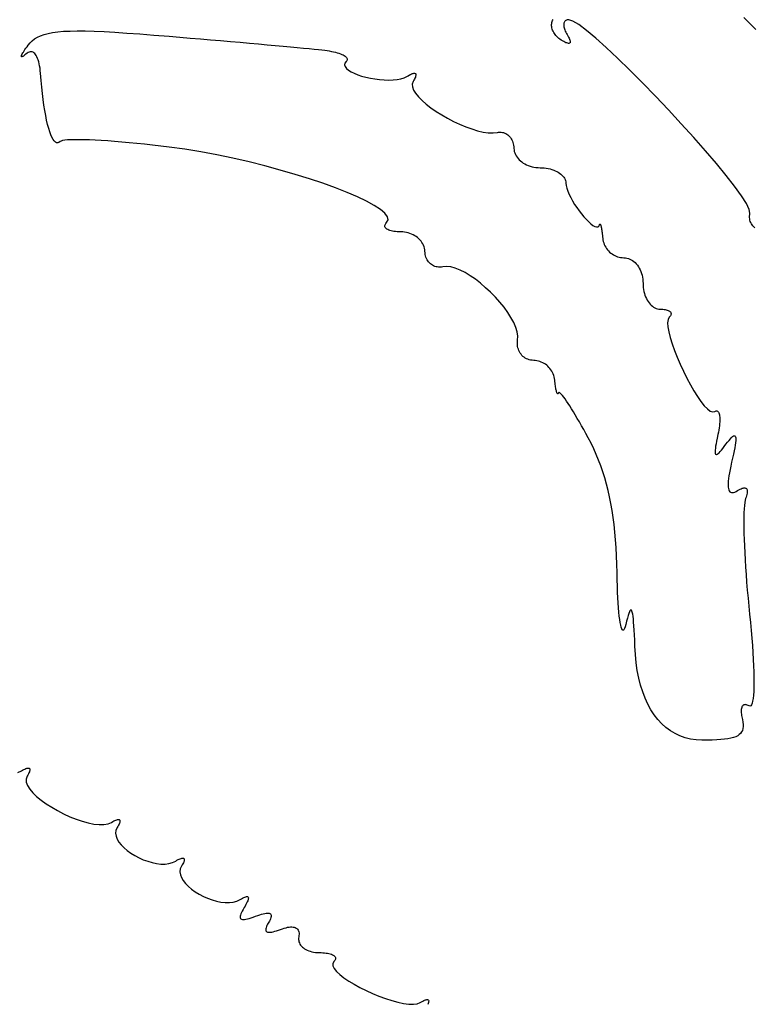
# Model space of a CAD drawing. Header units: metres. Extents: x 7 to 471, y 42 to 513.
# Tile 68 of 85: x 365 to 385, y 190 to 217. Entities that reach past the tile are written whole.
import ezdxf

# ---------------------------------------------------------------- set-up
doc = ezdxf.new("R2010")
doc.units = ezdxf.units.M

msp = doc.modelspace()

# ---------------------------------------------------------------- linework, layer by layer
for p, q in [((379.728, 216.826), (379.731, 216.855)), ((379.728, 216.795), (379.728, 216.826)), ((379.731, 216.764), (379.728, 216.795)), ((379.731, 216.855), (379.737, 216.885)), ((379.737, 216.885), (379.745, 216.913)), ((379.745, 216.913), (379.756, 216.941)), ((379.756, 216.941), (379.771, 216.967)), ((380.061, 216.839), (380.059, 216.816)), ((380.059, 216.816), (380.06, 216.791)), ((380.064, 216.86), (380.061, 216.839)), ((380.07, 216.879), (380.064, 216.86)), ((380.078, 216.897), (380.07, 216.879)), ((380.088, 216.913), (380.078, 216.897)), ((380.1, 216.926), (380.088, 216.913)), ((380.115, 216.937), (380.1, 216.926)), ((380.132, 216.946), (380.115, 216.937)), ((380.151, 216.953), (380.132, 216.946)), ((380.172, 216.957), (380.151, 216.953)), ((380.195, 216.958), (380.172, 216.957)), ((380.308, 216.923), (380.195, 216.958)), ((380.473, 216.823), (380.308, 216.923)), ((380.685, 216.664), (380.473, 216.823)), ((385, 217.018), (385.079, 216.936)), ((385.079, 216.936), (385.161, 216.853)), ((385.161, 216.853), (385.246, 216.77)), ((365.713, 216.519), (365.81, 216.554)), ((365.81, 216.554), (365.919, 216.584)), ((365.919, 216.584), (366.044, 216.608)), ((366.044, 216.608), (366.185, 216.626)), ((366.185, 216.626), (366.344, 216.64)), ((366.344, 216.64), (366.522, 216.648)), ((366.522, 216.648), (366.721, 216.651)), ((366.721, 216.651), (366.942, 216.649)), ((366.942, 216.649), (367.187, 216.642)), ((367.187, 216.642), (367.458, 216.631)), ((367.458, 216.631), (367.755, 216.614)), ((367.755, 216.614), (368.081, 216.594)), ((368.081, 216.594), (368.437, 216.568)), ((368.437, 216.568), (368.824, 216.538)), ((368.824, 216.538), (369.244, 216.504)), ((379.737, 216.733), (379.731, 216.764)), ((379.745, 216.702), (379.737, 216.733)), ((379.755, 216.671), (379.745, 216.702)), ((379.769, 216.641), (379.755, 216.671)), ((379.784, 216.61), (379.769, 216.641)), ((379.802, 216.58), (379.784, 216.61)), ((379.823, 216.551), (379.802, 216.58)), ((379.845, 216.523), (379.823, 216.551)), ((380.06, 216.791), (380.064, 216.765)), ((380.064, 216.765), (380.069, 216.738)), ((380.069, 216.738), (380.077, 216.709)), ((380.077, 216.709), (380.087, 216.679)), ((380.087, 216.679), (380.1, 216.648)), ((380.1, 216.648), (380.115, 216.617)), ((380.115, 216.617), (380.132, 216.584)), ((380.132, 216.584), (380.152, 216.551)), ((380.152, 216.551), (380.174, 216.514)), ((380.937, 216.453), (380.685, 216.664)), ((385.246, 216.77), (385.331, 216.689)), ((365.343, 216.215), (365.375, 216.257)), ((365.375, 216.257), (365.428, 216.322)), ((365.428, 216.322), (365.487, 216.38)), ((365.487, 216.38), (365.553, 216.432)), ((365.553, 216.432), (365.628, 216.479)), ((365.628, 216.479), (365.713, 216.519)), ((369.244, 216.504), (369.53, 216.481)), ((369.53, 216.481), (369.815, 216.457)), ((369.815, 216.457), (370.098, 216.433)), ((370.098, 216.433), (370.377, 216.409)), ((370.377, 216.409), (370.652, 216.385)), ((370.652, 216.385), (370.922, 216.362)), ((370.922, 216.362), (371.186, 216.339)), ((371.186, 216.339), (371.441, 216.316)), ((371.441, 216.316), (371.688, 216.294)), ((371.688, 216.294), (371.925, 216.273)), ((371.925, 216.273), (372.151, 216.253)), ((379.87, 216.496), (379.845, 216.523)), ((379.897, 216.469), (379.87, 216.496)), ((379.926, 216.445), (379.897, 216.469)), ((379.957, 216.421), (379.926, 216.445)), ((379.99, 216.399), (379.957, 216.421)), ((380.028, 216.377), (379.99, 216.399)), ((380.062, 216.358), (380.028, 216.377)), ((380.093, 216.342), (380.062, 216.358)), ((380.121, 216.329), (380.093, 216.342)), ((380.146, 216.32), (380.121, 216.329)), ((380.169, 216.314), (380.146, 216.32)), ((380.188, 216.31), (380.169, 216.314)), ((380.174, 216.514), (380.192, 216.481)), ((380.204, 216.31), (380.188, 216.31)), ((380.192, 216.481), (380.208, 216.45)), ((380.217, 216.314), (380.204, 216.31)), ((380.208, 216.45), (380.22, 216.422)), ((380.227, 216.32), (380.217, 216.314)), ((380.22, 216.422), (380.229, 216.397)), ((380.233, 216.329), (380.227, 216.32)), ((380.229, 216.397), (380.235, 216.376)), ((380.237, 216.342), (380.233, 216.329)), ((380.235, 216.376), (380.238, 216.357)), ((380.238, 216.357), (380.237, 216.342)), ((381.223, 216.197), (380.937, 216.453)), ((365.195, 215.982), (365.203, 216)), ((365.203, 216), (365.214, 216.021)), ((365.214, 216.021), (365.228, 216.046)), ((365.228, 216.046), (365.245, 216.073)), ((365.245, 216.073), (365.265, 216.104)), ((365.286, 215.996), (365.263, 215.977)), ((365.265, 216.104), (365.288, 216.138)), ((365.313, 216.018), (365.286, 215.996)), ((365.288, 216.138), (365.314, 216.175)), ((365.343, 216.041), (365.313, 216.018)), ((365.314, 216.175), (365.343, 216.215)), ((365.373, 216.059), (365.343, 216.041)), ((365.402, 216.071), (365.373, 216.059)), ((365.43, 216.078), (365.402, 216.071)), ((365.457, 216.079), (365.43, 216.078)), ((365.483, 216.075), (365.457, 216.079)), ((365.508, 216.065), (365.483, 216.075)), ((365.532, 216.05), (365.508, 216.065)), ((365.555, 216.03), (365.532, 216.05)), ((365.577, 216.005), (365.555, 216.03)), ((365.597, 215.974), (365.577, 216.005)), ((372.151, 216.253), (372.365, 216.233)), ((372.365, 216.233), (372.566, 216.214)), ((372.566, 216.214), (372.752, 216.197)), ((372.752, 216.197), (372.923, 216.18)), ((372.923, 216.18), (373.077, 216.165)), ((373.077, 216.165), (373.214, 216.152)), ((373.214, 216.152), (373.332, 216.139)), ((373.332, 216.139), (373.429, 216.129)), ((373.429, 216.129), (373.506, 216.12)), ((373.506, 216.12), (373.57, 216.111)), ((373.57, 216.111), (373.632, 216.101)), ((373.632, 216.101), (373.691, 216.09)), ((373.691, 216.09), (373.746, 216.079)), ((373.746, 216.079), (373.799, 216.066)), ((373.799, 216.066), (373.848, 216.052)), ((373.848, 216.052), (373.894, 216.038)), ((373.894, 216.038), (373.935, 216.023)), ((373.935, 216.023), (373.974, 216.007)), ((373.974, 216.007), (374.008, 215.991)), ((374.008, 215.991), (374.038, 215.974)), ((381.536, 215.904), (381.223, 216.197)), ((365.189, 215.955), (365.19, 215.967)), ((365.19, 215.948), (365.189, 215.955)), ((365.19, 215.967), (365.195, 215.982)), ((365.194, 215.943), (365.19, 215.948)), ((365.202, 215.943), (365.194, 215.943)), ((365.212, 215.946), (365.202, 215.943)), ((365.226, 215.952), (365.212, 215.946)), ((365.243, 215.963), (365.226, 215.952)), ((365.263, 215.977), (365.243, 215.963)), ((365.616, 215.939), (365.597, 215.974)), ((365.634, 215.899), (365.616, 215.939)), ((365.65, 215.854), (365.634, 215.899)), ((365.665, 215.805), (365.65, 215.854)), ((365.678, 215.75), (365.665, 215.805)), ((365.69, 215.692), (365.678, 215.75)), ((374.038, 215.974), (374.063, 215.957)), ((374.062, 215.769), (374.053, 215.72)), ((374.053, 215.72), (374.067, 215.672)), ((374.096, 215.817), (374.062, 215.769)), ((374.063, 215.957), (374.085, 215.94)), ((374.085, 215.94), (374.101, 215.922)), ((374.111, 215.834), (374.096, 215.817)), ((374.101, 215.922), (374.113, 215.904)), ((374.119, 215.852), (374.111, 215.834)), ((374.113, 215.904), (374.12, 215.887)), ((374.122, 215.869), (374.119, 215.852)), ((374.12, 215.887), (374.122, 215.869)), ((381.869, 215.579), (381.536, 215.904)), ((365.7, 215.628), (365.69, 215.692)), ((365.708, 215.561), (365.7, 215.628)), ((365.714, 215.489), (365.708, 215.561)), ((365.73, 215.296), (365.714, 215.489)), ((374.067, 215.672), (374.102, 215.624)), ((374.102, 215.624), (374.157, 215.577)), ((374.157, 215.577), (374.228, 215.533)), ((374.228, 215.533), (374.313, 215.49)), ((374.313, 215.49), (374.411, 215.451)), ((374.411, 215.451), (374.519, 215.415)), ((375.829, 215.443), (375.86, 215.458)), ((375.86, 215.458), (375.887, 215.47)), ((375.887, 215.47), (375.912, 215.48)), ((375.912, 215.48), (375.934, 215.486)), ((375.934, 215.486), (375.953, 215.489)), ((375.953, 215.489), (375.969, 215.489)), ((375.969, 215.489), (375.983, 215.487)), ((375.983, 215.487), (375.993, 215.481)), ((375.993, 215.481), (376, 215.472)), ((376, 215.472), (376.004, 215.46)), ((376.004, 215.46), (376.006, 215.446)), ((376.006, 215.446), (376.004, 215.428)), ((382.217, 215.23), (381.869, 215.579)), ((365.747, 215.112), (365.73, 215.296)), ((374.519, 215.415), (374.635, 215.383)), ((374.635, 215.383), (374.757, 215.356)), ((374.757, 215.356), (374.883, 215.333)), ((374.883, 215.333), (375.01, 215.316)), ((375.01, 215.316), (375.137, 215.306)), ((375.137, 215.306), (375.26, 215.302)), ((375.26, 215.302), (375.379, 215.306)), ((375.379, 215.306), (375.491, 215.317)), ((375.491, 215.317), (375.593, 215.336)), ((375.593, 215.336), (375.683, 215.365)), ((375.683, 215.365), (375.76, 215.403)), ((375.76, 215.403), (375.796, 215.424)), ((375.796, 215.424), (375.829, 215.443)), ((375.928, 215.264), (375.904, 215.195)), ((375.904, 215.195), (375.909, 215.117)), ((375.948, 215.298), (375.928, 215.264)), ((375.966, 215.33), (375.948, 215.298)), ((375.98, 215.359), (375.966, 215.33)), ((375.991, 215.385), (375.98, 215.359)), ((375.999, 215.408), (375.991, 215.385)), ((376.004, 215.428), (375.999, 215.408)), ((382.573, 214.864), (382.217, 215.23)), ((365.766, 214.937), (365.747, 215.112)), ((365.786, 214.77), (365.766, 214.937)), ((375.909, 215.117), (375.941, 215.031)), ((375.941, 215.031), (375.997, 214.94)), ((375.997, 214.94), (376.076, 214.844)), ((365.808, 214.613), (365.786, 214.77)), ((376.076, 214.844), (376.174, 214.745)), ((376.174, 214.745), (376.289, 214.644)), ((376.289, 214.644), (376.419, 214.544)), ((382.93, 214.487), (382.573, 214.864)), ((365.832, 214.466), (365.808, 214.613)), ((365.856, 214.328), (365.832, 214.466)), ((376.419, 214.544), (376.562, 214.445)), ((376.562, 214.445), (376.714, 214.348)), ((383.282, 214.107), (382.93, 214.487)), ((365.882, 214.201), (365.856, 214.328)), ((365.909, 214.085), (365.882, 214.201)), ((376.714, 214.348), (376.873, 214.257)), ((376.873, 214.257), (377.038, 214.17)), ((377.038, 214.17), (377.205, 214.092)), ((383.623, 213.73), (383.282, 214.107)), ((365.937, 213.98), (365.909, 214.085)), ((365.966, 213.886), (365.937, 213.98)), ((365.996, 213.804), (365.966, 213.886)), ((377.205, 214.092), (377.372, 214.022)), ((377.372, 214.022), (377.536, 213.962)), ((377.536, 213.962), (377.696, 213.914)), ((377.696, 213.914), (377.849, 213.879)), ((377.849, 213.879), (377.992, 213.859)), ((377.992, 213.859), (378.123, 213.854)), ((378.123, 213.854), (378.239, 213.868)), ((378.239, 213.868), (378.275, 213.874)), ((378.275, 213.874), (378.31, 213.876)), ((378.31, 213.876), (378.344, 213.875)), ((378.344, 213.875), (378.377, 213.87)), ((378.377, 213.87), (378.41, 213.862)), ((378.41, 213.862), (378.441, 213.851)), ((378.441, 213.851), (378.471, 213.837)), ((378.471, 213.837), (378.499, 213.82)), ((366.026, 213.734), (365.996, 213.804)), ((366.057, 213.677), (366.026, 213.734)), ((366.089, 213.633), (366.057, 213.677)), ((366.121, 213.602), (366.089, 213.633)), ((366.153, 213.584), (366.121, 213.602)), ((366.186, 213.58), (366.153, 213.584)), ((366.218, 213.591), (366.186, 213.58)), ((366.251, 213.616), (366.218, 213.591)), ((366.276, 213.631), (366.251, 213.616)), ((366.32, 213.644), (366.276, 213.631)), ((366.38, 213.653), (366.32, 213.644)), ((366.457, 213.661), (366.38, 213.653)), ((366.549, 213.666), (366.457, 213.661)), ((366.655, 213.668), (366.549, 213.666)), ((366.776, 213.668), (366.655, 213.668)), ((366.909, 213.666), (366.776, 213.668)), ((367.055, 213.661), (366.909, 213.666)), ((367.212, 213.654), (367.055, 213.661)), ((367.38, 213.645), (367.212, 213.654)), ((367.558, 213.634), (367.38, 213.645)), ((367.745, 213.62), (367.558, 213.634)), ((367.94, 213.604), (367.745, 213.62)), ((368.143, 213.586), (367.94, 213.604)), ((368.352, 213.566), (368.143, 213.586)), ((368.567, 213.544), (368.352, 213.566)), ((378.499, 213.82), (378.526, 213.8)), ((378.526, 213.8), (378.552, 213.777)), ((378.552, 213.777), (378.576, 213.752)), ((378.576, 213.752), (378.597, 213.725)), ((378.597, 213.725), (378.617, 213.695)), ((378.617, 213.695), (378.635, 213.663)), ((378.635, 213.663), (378.651, 213.629)), ((378.651, 213.629), (378.664, 213.593)), ((378.664, 213.593), (378.675, 213.555)), ((378.675, 213.555), (378.683, 213.515)), ((383.946, 213.363), (383.623, 213.73)), ((368.788, 213.52), (368.567, 213.544)), ((369.013, 213.494), (368.788, 213.52)), ((369.242, 213.466), (369.013, 213.494)), ((369.671, 213.407), (369.242, 213.466)), ((370.107, 213.335), (369.671, 213.407)), ((370.549, 213.252), (370.107, 213.335)), ((378.683, 213.515), (378.689, 213.473)), ((378.689, 213.473), (378.692, 213.431)), ((378.692, 213.431), (378.696, 213.387)), ((378.696, 213.387), (378.704, 213.345)), ((378.704, 213.345), (378.716, 213.304)), ((378.716, 213.304), (378.733, 213.264)), ((384.245, 213.013), (383.946, 213.363)), ((370.991, 213.16), (370.549, 213.252)), ((371.43, 213.059), (370.991, 213.16)), ((371.862, 212.951), (371.43, 213.059)), ((378.733, 213.264), (378.754, 213.225)), ((378.754, 213.225), (378.779, 213.188)), ((378.779, 213.188), (378.807, 213.152)), ((378.807, 213.152), (378.838, 213.118)), ((378.838, 213.118), (378.873, 213.087)), ((378.873, 213.087), (378.911, 213.057)), ((378.911, 213.057), (378.951, 213.029)), ((378.951, 213.029), (378.995, 213.004)), ((372.285, 212.837), (371.862, 212.951)), ((372.694, 212.718), (372.285, 212.837)), ((378.995, 213.004), (379.04, 212.981)), ((379.04, 212.981), (379.088, 212.96)), ((379.088, 212.96), (379.139, 212.943)), ((379.139, 212.943), (379.191, 212.928)), ((379.191, 212.928), (379.244, 212.917)), ((379.244, 212.917), (379.299, 212.908)), ((379.299, 212.908), (379.356, 212.903)), ((379.356, 212.903), (379.414, 212.901)), ((379.414, 212.901), (379.471, 212.9)), ((379.471, 212.9), (379.527, 212.895)), ((379.527, 212.895), (379.582, 212.889)), ((379.582, 212.889), (379.636, 212.879)), ((379.636, 212.879), (379.687, 212.867)), ((379.687, 212.867), (379.737, 212.853)), ((379.737, 212.853), (379.784, 212.837)), ((379.784, 212.837), (379.829, 212.819)), ((379.829, 212.819), (379.871, 212.799)), ((379.871, 212.799), (379.911, 212.776)), ((379.911, 212.776), (379.948, 212.753)), ((379.948, 212.753), (379.982, 212.727)), ((384.512, 212.687), (384.245, 213.013)), ((373.085, 212.597), (372.694, 212.718)), ((373.455, 212.473), (373.085, 212.597)), ((379.982, 212.727), (380.012, 212.7)), ((380.012, 212.7), (380.039, 212.672)), ((380.039, 212.672), (380.062, 212.642)), ((380.062, 212.642), (380.082, 212.611)), ((380.082, 212.611), (380.097, 212.579)), ((380.097, 212.579), (380.109, 212.546)), ((380.109, 212.546), (380.116, 212.512)), ((380.116, 212.512), (380.118, 212.478)), ((380.118, 212.478), (380.124, 212.411)), ((384.743, 212.391), (384.512, 212.687)), ((373.801, 212.348), (373.455, 212.473)), ((374.118, 212.224), (373.801, 212.348)), ((374.404, 212.101), (374.118, 212.224)), ((380.124, 212.411), (380.142, 212.337)), ((380.142, 212.337), (380.169, 212.256)), ((380.169, 212.256), (380.206, 212.17)), ((384.93, 212.133), (384.743, 212.391)), ((374.654, 211.981), (374.404, 212.101)), ((374.864, 211.866), (374.654, 211.981)), ((380.206, 212.17), (380.251, 212.08)), ((380.251, 212.08), (380.302, 211.989)), ((380.302, 211.989), (380.359, 211.896)), ((385.067, 211.92), (384.93, 212.133)), ((375.032, 211.756), (374.864, 211.866)), ((375.154, 211.652), (375.032, 211.756)), ((380.359, 211.896), (380.42, 211.805)), ((380.42, 211.805), (380.483, 211.717)), ((380.483, 211.717), (380.549, 211.632)), ((385.147, 211.758), (385.067, 211.92)), ((385.165, 211.654), (385.147, 211.758)), ((375.225, 211.557), (375.154, 211.652)), ((375.184, 211.375), (375.202, 211.396)), ((375.202, 211.396), (375.242, 211.471)), ((375.242, 211.471), (375.225, 211.557)), ((380.549, 211.632), (380.615, 211.553)), ((380.615, 211.553), (380.681, 211.48)), ((380.681, 211.48), (380.745, 211.417)), ((380.745, 211.417), (380.806, 211.363)), ((385.154, 211.575), (385.158, 211.614)), ((385.155, 211.537), (385.154, 211.575)), ((385.158, 211.5), (385.155, 211.537)), ((385.158, 211.614), (385.165, 211.654)), ((385.165, 211.465), (385.158, 211.5)), ((385.175, 211.43), (385.165, 211.465)), ((385.188, 211.397), (385.175, 211.43)), ((385.204, 211.365), (385.188, 211.397)), ((375.155, 211.297), (375.156, 211.316)), ((375.158, 211.28), (375.155, 211.297)), ((375.156, 211.316), (375.161, 211.335)), ((375.166, 211.262), (375.158, 211.28)), ((375.161, 211.335), (375.17, 211.355)), ((375.178, 211.246), (375.166, 211.262)), ((375.17, 211.355), (375.184, 211.375)), ((375.193, 211.231), (375.178, 211.246)), ((375.213, 211.216), (375.193, 211.231)), ((375.236, 211.203), (375.213, 211.216)), ((375.262, 211.191), (375.236, 211.203)), ((375.292, 211.18), (375.262, 211.191)), ((375.326, 211.17), (375.292, 211.18)), ((375.363, 211.161), (375.326, 211.17)), ((375.403, 211.154), (375.363, 211.161)), ((375.446, 211.148), (375.403, 211.154)), ((375.492, 211.144), (375.446, 211.148)), ((375.541, 211.141), (375.492, 211.144)), ((375.593, 211.14), (375.541, 211.141)), ((375.645, 211.138), (375.593, 211.14)), ((375.697, 211.133), (375.645, 211.138)), ((375.747, 211.124), (375.697, 211.133)), ((380.806, 211.363), (380.862, 211.32)), ((380.862, 211.32), (380.914, 211.291)), ((380.914, 211.291), (380.958, 211.275)), ((380.958, 211.275), (380.995, 211.276)), ((380.995, 211.276), (381.023, 211.294)), ((381.023, 211.294), (381.041, 211.332)), ((381.041, 211.332), (381.044, 211.343)), ((381.044, 211.343), (381.048, 211.35)), ((381.048, 211.35), (381.052, 211.354)), ((381.052, 211.354), (381.056, 211.354)), ((381.056, 211.354), (381.06, 211.351)), ((381.06, 211.351), (381.065, 211.345)), ((381.065, 211.345), (381.069, 211.335)), ((381.069, 211.335), (381.074, 211.323)), ((381.074, 211.323), (381.079, 211.307)), ((381.079, 211.307), (381.083, 211.288)), ((381.083, 211.288), (381.088, 211.267)), ((381.088, 211.267), (381.093, 211.243)), ((381.093, 211.243), (381.098, 211.216)), ((381.098, 211.216), (381.102, 211.186)), ((381.102, 211.186), (381.107, 211.155)), ((381.107, 211.155), (381.112, 211.12)), ((385.223, 211.335), (385.204, 211.365)), ((385.244, 211.307), (385.223, 211.335)), ((385.268, 211.281), (385.244, 211.307)), ((385.295, 211.256), (385.268, 211.281)), ((375.796, 211.112), (375.747, 211.124)), ((375.844, 211.097), (375.796, 211.112)), ((375.889, 211.08), (375.844, 211.097)), ((375.933, 211.059), (375.889, 211.08)), ((375.975, 211.036), (375.933, 211.059)), ((376.014, 211.011), (375.975, 211.036)), ((376.052, 210.983), (376.014, 211.011)), ((376.086, 210.953), (376.052, 210.983)), ((376.118, 210.921), (376.086, 210.953)), ((376.147, 210.887), (376.118, 210.921)), ((376.173, 210.851), (376.147, 210.887)), ((381.112, 211.12), (381.116, 211.084)), ((381.116, 211.084), (381.121, 211.045)), ((381.121, 211.045), (381.125, 211.005)), ((381.125, 211.005), (381.129, 210.962)), ((381.129, 210.962), (381.134, 210.919)), ((381.134, 210.919), (381.143, 210.877)), ((381.143, 210.877), (381.156, 210.836)), ((376.195, 210.814), (376.173, 210.851)), ((376.214, 210.775), (376.195, 210.814)), ((376.23, 210.735), (376.214, 210.775)), ((376.241, 210.694), (376.23, 210.735)), ((376.249, 210.652), (376.241, 210.694)), ((376.253, 210.608), (376.249, 210.652)), ((376.256, 210.565), (376.253, 210.608)), ((381.156, 210.836), (381.171, 210.796)), ((381.171, 210.796), (381.189, 210.757)), ((381.189, 210.757), (381.21, 210.72)), ((381.21, 210.72), (381.233, 210.684)), ((381.233, 210.684), (381.259, 210.65)), ((381.259, 210.65), (381.287, 210.619)), ((381.287, 210.619), (381.318, 210.589)), ((381.318, 210.589), (381.35, 210.561)), ((376.262, 210.524), (376.256, 210.565)), ((376.27, 210.485), (376.262, 210.524)), ((376.282, 210.447), (376.27, 210.485)), ((376.297, 210.411), (376.282, 210.447)), ((376.313, 210.377), (376.297, 210.411)), ((376.333, 210.346), (376.313, 210.377)), ((376.354, 210.317), (376.333, 210.346)), ((376.378, 210.29), (376.354, 210.317)), ((381.35, 210.561), (381.384, 210.536)), ((381.384, 210.536), (381.42, 210.513)), ((381.42, 210.513), (381.457, 210.493)), ((381.457, 210.493), (381.496, 210.475)), ((381.496, 210.475), (381.536, 210.46)), ((381.536, 210.46), (381.577, 210.449)), ((381.577, 210.449), (381.619, 210.44)), ((381.619, 210.44), (381.662, 210.435)), ((381.662, 210.435), (381.705, 210.433)), ((381.705, 210.433), (381.749, 210.431)), ((381.749, 210.431), (381.791, 210.424)), ((381.791, 210.424), (381.833, 210.412)), ((381.833, 210.412), (381.873, 210.397)), ((381.873, 210.397), (381.911, 210.377)), ((381.911, 210.377), (381.949, 210.354)), ((381.949, 210.354), (381.984, 210.327)), ((381.984, 210.327), (382.018, 210.297)), ((376.404, 210.265), (376.378, 210.29)), ((376.431, 210.243), (376.404, 210.265)), ((376.461, 210.224), (376.431, 210.243)), ((376.491, 210.208), (376.461, 210.224)), ((376.524, 210.195), (376.491, 210.208)), ((376.558, 210.185), (376.524, 210.195)), ((376.593, 210.178), (376.558, 210.185)), ((376.629, 210.174), (376.593, 210.178)), ((376.666, 210.174), (376.629, 210.174)), ((376.704, 210.177), (376.666, 210.174)), ((376.743, 210.184), (376.704, 210.177)), ((376.846, 210.193), (376.743, 210.184)), ((376.961, 210.18), (376.846, 210.193)), ((377.085, 210.147), (376.961, 210.18)), ((377.216, 210.094), (377.085, 210.147)), ((377.353, 210.024), (377.216, 210.094)), ((382.018, 210.297), (382.05, 210.263)), ((382.05, 210.263), (382.079, 210.226)), ((382.079, 210.226), (382.107, 210.187)), ((382.107, 210.187), (382.132, 210.144)), ((382.132, 210.144), (382.155, 210.099)), ((382.155, 210.099), (382.175, 210.052)), ((382.175, 210.052), (382.193, 210.002)), ((377.494, 209.939), (377.353, 210.024)), ((377.636, 209.841), (377.494, 209.939)), ((377.778, 209.731), (377.636, 209.841)), ((382.193, 210.002), (382.207, 209.951)), ((382.207, 209.951), (382.219, 209.897)), ((382.219, 209.897), (382.227, 209.842)), ((382.227, 209.842), (382.233, 209.785)), ((382.233, 209.785), (382.234, 209.727)), ((377.918, 209.611), (377.778, 209.731)), ((378.054, 209.484), (377.918, 209.611)), ((382.234, 209.727), (382.236, 209.67)), ((382.236, 209.67), (382.241, 209.613)), ((382.241, 209.613), (382.248, 209.559)), ((382.248, 209.559), (382.258, 209.505)), ((382.258, 209.505), (382.272, 209.454)), ((378.185, 209.35), (378.054, 209.484)), ((378.308, 209.212), (378.185, 209.35)), ((382.272, 209.454), (382.287, 209.404)), ((382.287, 209.404), (382.305, 209.357)), ((382.305, 209.357), (382.326, 209.312)), ((382.326, 209.312), (382.348, 209.269)), ((382.348, 209.269), (382.373, 209.229)), ((378.422, 209.072), (378.308, 209.212)), ((378.524, 208.93), (378.422, 209.072)), ((382.373, 209.229), (382.399, 209.193)), ((382.399, 209.193), (382.428, 209.159)), ((382.428, 209.159), (382.458, 209.128)), ((382.458, 209.128), (382.489, 209.101)), ((382.489, 209.101), (382.522, 209.078)), ((382.522, 209.078), (382.557, 209.058)), ((382.557, 209.058), (382.592, 209.043)), ((382.592, 209.043), (382.629, 209.031)), ((382.629, 209.031), (382.667, 209.024)), ((382.667, 209.024), (382.705, 209.022)), ((382.705, 209.022), (382.743, 209.021)), ((382.743, 209.021), (382.778, 209.019)), ((382.778, 209.019), (382.811, 209.015)), ((382.811, 209.015), (382.842, 209.01)), ((382.842, 209.01), (382.87, 209.004)), ((382.87, 209.004), (382.896, 208.997)), ((382.896, 208.997), (382.919, 208.988)), ((382.919, 208.988), (382.94, 208.978)), ((382.94, 208.978), (382.957, 208.968)), ((382.957, 208.968), (382.972, 208.956)), ((378.613, 208.79), (378.524, 208.93)), ((378.687, 208.654), (378.613, 208.79)), ((382.921, 208.74), (382.909, 208.65)), ((382.954, 208.8), (382.921, 208.74)), ((382.971, 208.818), (382.954, 208.8)), ((382.984, 208.836), (382.971, 208.818)), ((382.972, 208.956), (382.985, 208.944)), ((382.994, 208.853), (382.984, 208.836)), ((382.985, 208.944), (382.994, 208.93)), ((382.994, 208.93), (383, 208.916)), ((383, 208.87), (382.994, 208.853)), ((383, 208.916), (383.003, 208.901)), ((383.003, 208.886), (383, 208.87)), ((383.003, 208.901), (383.003, 208.886)), ((378.744, 208.521), (378.687, 208.654)), ((378.783, 208.396), (378.744, 208.521)), ((382.909, 208.65), (382.915, 208.535)), ((382.915, 208.535), (382.939, 208.398)), ((378.801, 208.279), (378.783, 208.396)), ((378.791, 208.128), (378.796, 208.172)), ((378.796, 208.172), (378.801, 208.279)), ((382.939, 208.398), (382.978, 208.243)), ((382.978, 208.243), (383.03, 208.072)), ((378.789, 208.084), (378.791, 208.128)), ((378.79, 208.041), (378.789, 208.084)), ((378.795, 208), (378.79, 208.041)), ((378.803, 207.959), (378.795, 208)), ((378.815, 207.921), (378.803, 207.959)), ((378.829, 207.884), (378.815, 207.921)), ((383.03, 208.072), (383.095, 207.891)), ((383.095, 207.891), (383.169, 207.703)), ((378.846, 207.848), (378.829, 207.884)), ((378.866, 207.815), (378.846, 207.848)), ((378.889, 207.784), (378.866, 207.815)), ((378.914, 207.755), (378.889, 207.784)), ((378.941, 207.728), (378.914, 207.755)), ((378.971, 207.704), (378.941, 207.728)), ((379.003, 207.682), (378.971, 207.704)), ((379.038, 207.663), (379.003, 207.682)), ((379.074, 207.648), (379.038, 207.663)), ((379.112, 207.635), (379.074, 207.648)), ((379.152, 207.625), (379.112, 207.635)), ((379.193, 207.619), (379.152, 207.625)), ((379.236, 207.617), (379.193, 207.619)), ((379.279, 207.614), (379.236, 207.617)), ((383.169, 207.703), (383.252, 207.511)), ((379.322, 207.608), (379.279, 207.614)), ((379.364, 207.599), (379.322, 207.608)), ((379.405, 207.587), (379.364, 207.599)), ((379.445, 207.572), (379.405, 207.587)), ((379.484, 207.553), (379.445, 207.572)), ((379.521, 207.533), (379.484, 207.553)), ((379.557, 207.509), (379.521, 207.533)), ((379.592, 207.483), (379.557, 207.509)), ((379.624, 207.455), (379.592, 207.483)), ((379.654, 207.425), (379.624, 207.455)), ((379.682, 207.393), (379.654, 207.425)), ((379.708, 207.359), (379.682, 207.393)), ((379.732, 207.323), (379.708, 207.359)), ((383.252, 207.511), (383.341, 207.319)), ((379.753, 207.285), (379.732, 207.323)), ((379.771, 207.247), (379.753, 207.285)), ((379.786, 207.206), (379.771, 207.247)), ((379.798, 207.165), (379.786, 207.206)), ((379.807, 207.123), (379.798, 207.165)), ((379.813, 207.079), (379.807, 207.123)), ((379.817, 207.037), (379.813, 207.079)), ((383.341, 207.319), (383.435, 207.131)), ((383.435, 207.131), (383.532, 206.95)), ((379.821, 206.996), (379.817, 207.037)), ((379.826, 206.958), (379.821, 206.996)), ((379.831, 206.922), (379.826, 206.958)), ((379.836, 206.888), (379.831, 206.922)), ((379.841, 206.857), (379.836, 206.888)), ((379.846, 206.828), (379.841, 206.857)), ((379.852, 206.802), (379.846, 206.828)), ((383.532, 206.95), (383.63, 206.78)), ((379.857, 206.779), (379.852, 206.802)), ((379.863, 206.758), (379.857, 206.779)), ((379.869, 206.741), (379.863, 206.758)), ((379.874, 206.726), (379.869, 206.741)), ((379.88, 206.714), (379.874, 206.726)), ((379.885, 206.706), (379.88, 206.714)), ((379.891, 206.701), (379.885, 206.706)), ((379.896, 206.699), (379.891, 206.701)), ((379.902, 206.701), (379.896, 206.699)), ((379.907, 206.706), (379.902, 206.701)), ((379.912, 206.715), (379.907, 206.706)), ((379.917, 206.728), (379.912, 206.715)), ((379.924, 206.737), (379.917, 206.728)), ((379.936, 206.738), (379.924, 206.737)), ((379.952, 206.729), (379.936, 206.738)), ((379.973, 206.711), (379.952, 206.729)), ((379.998, 206.685), (379.973, 206.711)), ((380.027, 206.651), (379.998, 206.685)), ((380.06, 206.608), (380.027, 206.651)), ((380.096, 206.559), (380.06, 206.608)), ((380.136, 206.502), (380.096, 206.559)), ((383.63, 206.78), (383.728, 206.626)), ((383.728, 206.626), (383.823, 206.489)), ((380.179, 206.438), (380.136, 206.502)), ((380.224, 206.367), (380.179, 206.438)), ((380.273, 206.291), (380.224, 206.367)), ((380.324, 206.208), (380.273, 206.291)), ((383.823, 206.489), (383.914, 206.375)), ((383.914, 206.375), (383.999, 206.287)), ((383.999, 206.287), (384.076, 206.228)), ((380.377, 206.12), (380.324, 206.208)), ((380.432, 206.027), (380.377, 206.12)), ((380.489, 205.929), (380.432, 206.027)), ((384.076, 206.228), (384.144, 206.203)), ((384.144, 206.203), (384.2, 206.214)), ((384.2, 206.214), (384.221, 206.225)), ((384.221, 206.225), (384.24, 206.23)), ((384.24, 206.23), (384.258, 206.23)), ((384.258, 206.23), (384.274, 206.224)), ((384.274, 206.224), (384.288, 206.214)), ((384.288, 206.214), (384.301, 206.199)), ((384.301, 206.199), (384.312, 206.18)), ((384.312, 206.18), (384.321, 206.156)), ((384.321, 206.156), (384.328, 206.127)), ((384.328, 206.127), (384.334, 206.095)), ((384.334, 206.095), (384.338, 206.059)), ((384.338, 206.059), (384.34, 206.019)), ((384.34, 206.019), (384.34, 205.975)), ((380.547, 205.826), (380.489, 205.929)), ((380.607, 205.719), (380.547, 205.826)), ((384.322, 205.767), (384.313, 205.708)), ((384.329, 205.824), (384.322, 205.767)), ((384.335, 205.877), (384.329, 205.824)), ((384.338, 205.928), (384.335, 205.877)), ((384.34, 205.975), (384.338, 205.928)), ((380.668, 205.608), (380.607, 205.719)), ((380.73, 205.493), (380.668, 205.608)), ((380.808, 205.343), (380.73, 205.493)), ((384.268, 205.489), (384.251, 205.405)), ((384.288, 205.582), (384.268, 205.489)), ((384.301, 205.646), (384.288, 205.582)), ((384.313, 205.708), (384.301, 205.646)), ((384.592, 205.425), (384.628, 205.467)), ((384.628, 205.467), (384.66, 205.501)), ((384.66, 205.501), (384.688, 205.527)), ((384.688, 205.527), (384.713, 205.544)), ((384.713, 205.544), (384.733, 205.552)), ((384.733, 205.552), (384.749, 205.552)), ((384.749, 205.552), (384.762, 205.543)), ((384.762, 205.543), (384.771, 205.525)), ((384.771, 205.525), (384.776, 205.498)), ((384.776, 205.498), (384.778, 205.462)), ((384.778, 205.462), (384.776, 205.416)), ((380.882, 205.191), (380.808, 205.343)), ((380.951, 205.037), (380.882, 205.191)), ((384.217, 205.206), (384.212, 205.157)), ((384.225, 205.263), (384.217, 205.206)), ((384.237, 205.33), (384.225, 205.263)), ((384.251, 205.405), (384.237, 205.33)), ((384.382, 205.155), (384.42, 205.202)), ((384.42, 205.202), (384.462, 205.255)), ((384.462, 205.255), (384.508, 205.317)), ((384.508, 205.317), (384.552, 205.375)), ((384.552, 205.375), (384.592, 205.425)), ((384.749, 205.221), (384.732, 205.137)), ((384.761, 205.296), (384.749, 205.221)), ((384.77, 205.361), (384.761, 205.296)), ((384.776, 205.416), (384.77, 205.361)), ((381.015, 204.881), (380.951, 205.037)), ((384.212, 205.157), (384.21, 205.116)), ((384.21, 205.116), (384.211, 205.084)), ((384.211, 205.084), (384.216, 205.06)), ((384.216, 205.06), (384.224, 205.044)), ((384.224, 205.044), (384.235, 205.036)), ((384.235, 205.036), (384.25, 205.036)), ((384.25, 205.036), (384.269, 205.045)), ((384.269, 205.045), (384.292, 205.061)), ((384.292, 205.061), (384.318, 205.085)), ((384.318, 205.085), (384.348, 205.116)), ((384.348, 205.116), (384.382, 205.155)), ((384.69, 204.938), (384.664, 204.823)), ((384.713, 205.042), (384.69, 204.938)), ((384.732, 205.137), (384.713, 205.042)), ((381.076, 204.722), (381.015, 204.881)), ((381.132, 204.56), (381.076, 204.722)), ((384.64, 204.719), (384.62, 204.622)), ((384.664, 204.823), (384.64, 204.719)), ((381.185, 204.394), (381.132, 204.56)), ((381.233, 204.225), (381.185, 204.394)), ((384.589, 204.449), (384.578, 204.374)), ((384.603, 204.532), (384.589, 204.449)), ((384.62, 204.622), (384.603, 204.532)), ((381.277, 204.052), (381.233, 204.225)), ((384.571, 204.305), (384.567, 204.243)), ((384.567, 204.243), (384.567, 204.189)), ((384.567, 204.189), (384.569, 204.141)), ((384.569, 204.141), (384.576, 204.1)), ((384.578, 204.374), (384.571, 204.305)), ((384.924, 204.099), (384.952, 204.11)), ((384.952, 204.11), (384.977, 204.116)), ((384.977, 204.116), (385, 204.12)), ((385, 204.12), (385.021, 204.12)), ((385.021, 204.12), (385.039, 204.117)), ((385.039, 204.117), (385.054, 204.11)), ((385.054, 204.11), (385.067, 204.1)), ((381.318, 203.874), (381.277, 204.052)), ((381.354, 203.692), (381.318, 203.874)), ((384.576, 204.1), (384.585, 204.066)), ((384.585, 204.066), (384.598, 204.038)), ((384.598, 204.038), (384.614, 204.017)), ((384.614, 204.017), (384.634, 204.002)), ((384.634, 204.002), (384.657, 203.994)), ((384.657, 203.994), (384.684, 203.992)), ((384.684, 203.992), (384.714, 203.997)), ((384.714, 203.997), (384.748, 204.008)), ((384.748, 204.008), (384.785, 204.025)), ((384.785, 204.025), (384.825, 204.048)), ((384.825, 204.048), (384.86, 204.068)), ((384.86, 204.068), (384.893, 204.086)), ((384.893, 204.086), (384.924, 204.099)), ((385.061, 203.87), (385.046, 203.829)), ((385.073, 203.907), (385.061, 203.87)), ((385.067, 204.1), (385.077, 204.087)), ((385.082, 203.942), (385.073, 203.907)), ((385.077, 204.087), (385.085, 204.071)), ((385.088, 203.974), (385.082, 203.942)), ((385.085, 204.071), (385.09, 204.052)), ((385.092, 204.003), (385.088, 203.974)), ((385.09, 204.052), (385.092, 204.029)), ((385.092, 204.029), (385.092, 204.003)), ((381.387, 203.505), (381.354, 203.692)), ((385.012, 203.638), (385.005, 203.543)), ((385.021, 203.718), (385.012, 203.638)), ((385.033, 203.782), (385.021, 203.718)), ((385.046, 203.829), (385.033, 203.782)), ((381.416, 203.313), (381.387, 203.505)), ((381.442, 203.115), (381.416, 203.313)), ((384.997, 203.312), (384.996, 203.177)), ((385, 203.434), (384.997, 203.312)), ((385.005, 203.543), (385, 203.434)), ((381.464, 202.91), (381.442, 203.115)), ((384.996, 203.177), (384.997, 203.03)), ((384.997, 203.03), (385, 202.872)), ((381.482, 202.7), (381.464, 202.91)), ((385, 202.872), (385.005, 202.705)), ((381.497, 202.483), (381.482, 202.7)), ((385.005, 202.705), (385.012, 202.528)), ((385.012, 202.528), (385.021, 202.343)), ((381.509, 202.259), (381.497, 202.483)), ((381.518, 202.028), (381.509, 202.259)), ((385.021, 202.343), (385.032, 202.15)), ((381.523, 201.789), (381.518, 202.028)), ((385.032, 202.15), (385.044, 201.95)), ((385.044, 201.95), (385.059, 201.745)), ((381.527, 201.604), (381.523, 201.789)), ((385.059, 201.745), (385.075, 201.534)), ((381.532, 201.43), (381.527, 201.604)), ((381.538, 201.265), (381.532, 201.43)), ((385.075, 201.534), (385.093, 201.319)), ((381.545, 201.111), (381.538, 201.265)), ((385.093, 201.319), (385.113, 201.101)), ((381.553, 200.968), (381.545, 201.111)), ((381.562, 200.836), (381.553, 200.968)), ((385.113, 201.101), (385.134, 200.88)), ((385.134, 200.88), (385.157, 200.658)), ((381.573, 200.716), (381.562, 200.836)), ((381.584, 200.608), (381.573, 200.716)), ((381.595, 200.512), (381.584, 200.608)), ((381.823, 200.62), (381.804, 200.552)), ((381.841, 200.676), (381.823, 200.62)), ((381.859, 200.72), (381.841, 200.676)), ((381.875, 200.75), (381.859, 200.72)), ((381.89, 200.768), (381.875, 200.75)), ((381.904, 200.773), (381.89, 200.768)), ((381.917, 200.765), (381.904, 200.773)), ((381.929, 200.744), (381.917, 200.765)), ((381.94, 200.71), (381.929, 200.744)), ((381.951, 200.662), (381.94, 200.71)), ((381.96, 200.601), (381.951, 200.662)), ((381.969, 200.526), (381.96, 200.601)), ((385.157, 200.658), (385.18, 200.432)), ((381.608, 200.428), (381.595, 200.512)), ((381.621, 200.358), (381.608, 200.428)), ((381.635, 200.302), (381.621, 200.358)), ((381.761, 200.378), (381.744, 200.313)), ((381.783, 200.471), (381.761, 200.378)), ((381.804, 200.552), (381.783, 200.471)), ((381.977, 200.437), (381.969, 200.526)), ((381.985, 200.335), (381.977, 200.437)), ((381.992, 200.219), (381.985, 200.335)), ((385.18, 200.432), (385.201, 200.213)), ((381.649, 200.259), (381.635, 200.302)), ((381.664, 200.23), (381.649, 200.259)), ((381.68, 200.216), (381.664, 200.23)), ((381.695, 200.217), (381.68, 200.216)), ((381.712, 200.233), (381.695, 200.217)), ((381.728, 200.265), (381.712, 200.233)), ((381.744, 200.313), (381.728, 200.265)), ((381.999, 200.089), (381.992, 200.219)), ((382.005, 199.944), (381.999, 200.089)), ((385.201, 200.213), (385.219, 200.002)), ((382.01, 199.785), (382.005, 199.944)), ((385.219, 200.002), (385.235, 199.799)), ((385.235, 199.799), (385.248, 199.605)), ((382.023, 199.551), (382.01, 199.785)), ((382.045, 199.326), (382.023, 199.551)), ((385.248, 199.605), (385.258, 199.42)), ((382.077, 199.11), (382.045, 199.326)), ((385.258, 199.42), (385.266, 199.246)), ((385.266, 199.246), (385.272, 199.081)), ((382.117, 198.905), (382.077, 199.11)), ((385.272, 199.081), (385.275, 198.928)), ((382.167, 198.71), (382.117, 198.905)), ((382.226, 198.525), (382.167, 198.71)), ((385.275, 198.787), (385.273, 198.658)), ((385.275, 198.928), (385.275, 198.787)), ((382.293, 198.351), (382.226, 198.525)), ((385.261, 198.439), (385.251, 198.35)), ((385.268, 198.542), (385.261, 198.439)), ((385.273, 198.658), (385.268, 198.542)), ((382.368, 198.188), (382.293, 198.351)), ((382.451, 198.036), (382.368, 198.188)), ((384.996, 198.169), (384.981, 198.16)), ((385.012, 198.175), (384.996, 198.169)), ((385.03, 198.178), (385.012, 198.175)), ((385.049, 198.177), (385.03, 198.178)), ((385.07, 198.173), (385.049, 198.177)), ((385.092, 198.167), (385.07, 198.173)), ((385.116, 198.156), (385.092, 198.167)), ((385.207, 198.173), (385.187, 198.145)), ((385.224, 198.216), (385.207, 198.173)), ((385.239, 198.275), (385.224, 198.216)), ((385.251, 198.35), (385.239, 198.275)), ((382.543, 197.896), (382.451, 198.036)), ((382.642, 197.769), (382.543, 197.896)), ((384.928, 198.047), (384.926, 198.019)), ((384.926, 198.019), (384.926, 197.989)), ((384.926, 197.989), (384.927, 197.956)), ((384.927, 197.956), (384.931, 197.921)), ((384.933, 198.073), (384.928, 198.047)), ((384.931, 197.921), (384.937, 197.884)), ((384.939, 198.095), (384.933, 198.073)), ((384.947, 198.116), (384.939, 198.095)), ((384.956, 198.133), (384.947, 198.116)), ((384.968, 198.148), (384.956, 198.133)), ((384.981, 198.16), (384.968, 198.148)), ((385.14, 198.142), (385.116, 198.156)), ((385.165, 198.135), (385.14, 198.142)), ((385.187, 198.145), (385.165, 198.135)), ((382.748, 197.653), (382.642, 197.769)), ((382.862, 197.55), (382.748, 197.653)), ((384.937, 197.884), (384.945, 197.845)), ((384.945, 197.845), (384.961, 197.769)), ((384.961, 197.769), (384.972, 197.698)), ((384.972, 197.698), (384.977, 197.633)), ((384.977, 197.633), (384.977, 197.574)), ((382.983, 197.459), (382.862, 197.55)), ((383.111, 197.382), (382.983, 197.459)), ((383.246, 197.318), (383.111, 197.382)), ((384.908, 197.389), (384.873, 197.355)), ((384.936, 197.428), (384.908, 197.389)), ((384.957, 197.472), (384.936, 197.428)), ((384.97, 197.521), (384.957, 197.472)), ((384.977, 197.574), (384.97, 197.521)), ((383.387, 197.268), (383.246, 197.318)), ((383.534, 197.232), (383.387, 197.268)), ((383.688, 197.21), (383.534, 197.232)), ((383.847, 197.203), (383.688, 197.21)), ((383.996, 197.204), (383.847, 197.203)), ((384.132, 197.206), (383.996, 197.204)), ((384.256, 197.211), (384.132, 197.206)), ((384.369, 197.219), (384.256, 197.211)), ((384.471, 197.228), (384.369, 197.219)), ((384.562, 197.241), (384.471, 197.228)), ((384.643, 197.257), (384.562, 197.241)), ((384.714, 197.276), (384.643, 197.257)), ((384.776, 197.298), (384.714, 197.276)), ((384.829, 197.325), (384.776, 197.298)), ((384.873, 197.355), (384.829, 197.325)), ((365.096, 196.32), (365.19, 196.361)), ((365.19, 196.361), (365.224, 196.381)), ((365.224, 196.381), (365.256, 196.399)), ((365.256, 196.399), (365.285, 196.413)), ((365.285, 196.413), (365.311, 196.424)), ((365.311, 196.424), (365.334, 196.433)), ((365.334, 196.433), (365.355, 196.438)), ((365.355, 196.438), (365.373, 196.44)), ((365.382, 196.279), (365.365, 196.248)), ((365.373, 196.44), (365.388, 196.44)), ((365.396, 196.307), (365.382, 196.279)), ((365.388, 196.44), (365.401, 196.436)), ((365.407, 196.333), (365.396, 196.307)), ((365.401, 196.436), (365.41, 196.43)), ((365.415, 196.356), (365.407, 196.333)), ((365.41, 196.43), (365.417, 196.421)), ((365.42, 196.376), (365.415, 196.356)), ((365.417, 196.421), (365.421, 196.409)), ((365.422, 196.394), (365.42, 196.376)), ((365.421, 196.409), (365.422, 196.394)), ((365.344, 196.214), (365.317, 196.137)), ((365.317, 196.137), (365.321, 196.051)), ((365.321, 196.051), (365.356, 195.96)), ((365.365, 196.248), (365.344, 196.214)), ((365.356, 195.96), (365.417, 195.863)), ((365.417, 195.863), (365.501, 195.763)), ((365.501, 195.763), (365.607, 195.662)), ((365.607, 195.662), (365.73, 195.56)), ((365.73, 195.56), (365.869, 195.46)), ((365.869, 195.46), (366.02, 195.363)), ((366.02, 195.363), (366.18, 195.271)), ((366.18, 195.271), (366.347, 195.185)), ((366.347, 195.185), (366.517, 195.106)), ((366.517, 195.106), (366.688, 195.037)), ((366.688, 195.037), (366.857, 194.979)), ((366.857, 194.979), (367.02, 194.934)), ((367.02, 194.934), (367.176, 194.902)), ((367.565, 194.909), (367.659, 194.95)), ((367.659, 194.95), (367.693, 194.97)), ((367.693, 194.97), (367.725, 194.988)), ((367.725, 194.988), (367.754, 195.002)), ((367.754, 195.002), (367.78, 195.013)), ((367.78, 195.013), (367.803, 195.021)), ((367.803, 195.021), (367.824, 195.027)), ((367.824, 195.027), (367.842, 195.029)), ((367.842, 195.029), (367.857, 195.029)), ((367.857, 195.029), (367.87, 195.025)), ((367.87, 195.025), (367.879, 195.019)), ((367.885, 194.946), (367.877, 194.924)), ((367.879, 195.019), (367.886, 195.01)), ((367.889, 194.966), (367.885, 194.946)), ((367.886, 195.01), (367.89, 194.998)), ((367.891, 194.984), (367.889, 194.966)), ((367.89, 194.998), (367.891, 194.984)), ((367.176, 194.902), (367.32, 194.887)), ((367.32, 194.887), (367.451, 194.888)), ((367.451, 194.888), (367.565, 194.909)), ((367.783, 194.731), (367.773, 194.654)), ((367.816, 194.806), (367.783, 194.731)), ((367.836, 194.839), (367.816, 194.806)), ((367.852, 194.87), (367.836, 194.839)), ((367.866, 194.898), (367.852, 194.87)), ((367.877, 194.924), (367.866, 194.898)), ((367.773, 194.654), (367.785, 194.574)), ((367.785, 194.574), (367.815, 194.492)), ((367.815, 194.492), (367.863, 194.411)), ((367.863, 194.411), (367.927, 194.331)), ((367.927, 194.331), (368.004, 194.252)), ((368.004, 194.252), (368.093, 194.177)), ((368.093, 194.177), (368.193, 194.106)), ((368.193, 194.106), (368.3, 194.039)), ((368.3, 194.039), (368.414, 193.979)), ((368.414, 193.979), (368.532, 193.927)), ((368.532, 193.927), (368.653, 193.882)), ((368.653, 193.882), (368.775, 193.847)), ((368.775, 193.847), (368.896, 193.822)), ((369.234, 193.82), (369.332, 193.847)), ((369.332, 193.847), (369.42, 193.889)), ((369.42, 193.889), (369.455, 193.91)), ((369.455, 193.91), (369.486, 193.928)), ((369.486, 193.928), (369.516, 193.942)), ((369.516, 193.942), (369.542, 193.954)), ((369.542, 193.954), (369.566, 193.962)), ((369.566, 193.962), (369.587, 193.968)), ((369.587, 193.968), (369.605, 193.971)), ((369.605, 193.971), (369.621, 193.97)), ((369.621, 193.97), (369.633, 193.967)), ((369.641, 193.866), (369.63, 193.84)), ((369.633, 193.967), (369.643, 193.961)), ((369.649, 193.888), (369.641, 193.866)), ((369.643, 193.961), (369.65, 193.952)), ((369.654, 193.908), (369.649, 193.888)), ((369.65, 193.952), (369.654, 193.94)), ((369.654, 193.94), (369.655, 193.926)), ((369.655, 193.926), (369.654, 193.908)), ((368.896, 193.822), (369.014, 193.808)), ((369.014, 193.808), (369.127, 193.807)), ((369.127, 193.807), (369.234, 193.82)), ((369.547, 193.673), (369.537, 193.595)), ((369.537, 193.595), (369.548, 193.515)), ((369.58, 193.747), (369.547, 193.673)), ((369.6, 193.781), (369.58, 193.747)), ((369.616, 193.812), (369.6, 193.781)), ((369.63, 193.84), (369.616, 193.812)), ((369.548, 193.515), (369.579, 193.434)), ((369.579, 193.434), (369.627, 193.353)), ((369.627, 193.353), (369.691, 193.273)), ((369.691, 193.273), (369.768, 193.194)), ((369.768, 193.194), (369.857, 193.119)), ((369.857, 193.119), (369.957, 193.047)), ((369.957, 193.047), (370.064, 192.981)), ((370.064, 192.981), (370.178, 192.921)), ((370.178, 192.921), (370.296, 192.868)), ((370.296, 192.868), (370.417, 192.824)), ((370.417, 192.824), (370.539, 192.788)), ((370.539, 192.788), (370.66, 192.763)), ((370.998, 192.761), (371.096, 192.788)), ((371.096, 192.788), (371.184, 192.831)), ((371.184, 192.831), (371.222, 192.854)), ((371.222, 192.854), (371.256, 192.873)), ((371.256, 192.873), (371.287, 192.888)), ((371.287, 192.888), (371.315, 192.9)), ((371.315, 192.9), (371.339, 192.909)), ((371.339, 192.909), (371.36, 192.914)), ((371.36, 192.914), (371.378, 192.915)), ((371.382, 192.768), (371.365, 192.734)), ((371.378, 192.915), (371.392, 192.913)), ((371.395, 192.798), (371.382, 192.768)), ((371.392, 192.913), (371.402, 192.907)), ((371.405, 192.825), (371.395, 192.798)), ((371.402, 192.907), (371.41, 192.898)), ((371.411, 192.849), (371.405, 192.825)), ((371.41, 192.898), (371.414, 192.885)), ((371.414, 192.869), (371.411, 192.849)), ((371.414, 192.885), (371.414, 192.869)), ((370.66, 192.763), (370.778, 192.75)), ((370.778, 192.75), (370.891, 192.749)), ((370.891, 192.749), (370.998, 192.761)), ((371.241, 192.517), (371.22, 192.476)), ((371.266, 192.562), (371.241, 192.517)), ((371.295, 192.611), (371.266, 192.562)), ((371.322, 192.656), (371.295, 192.611)), ((371.345, 192.697), (371.322, 192.656)), ((371.365, 192.734), (371.345, 192.697)), ((371.187, 192.378), (371.185, 192.353)), ((371.185, 192.353), (371.188, 192.332)), ((371.193, 192.406), (371.187, 192.378)), ((371.188, 192.332), (371.195, 192.315)), ((371.204, 192.439), (371.193, 192.406)), ((371.195, 192.315), (371.208, 192.302)), ((371.22, 192.476), (371.204, 192.439)), ((371.208, 192.302), (371.226, 192.292)), ((371.226, 192.292), (371.248, 192.287)), ((371.248, 192.287), (371.276, 192.285)), ((371.276, 192.285), (371.308, 192.287)), ((371.308, 192.287), (371.346, 192.293)), ((371.346, 192.293), (371.388, 192.303)), ((371.388, 192.303), (371.436, 192.316)), ((371.436, 192.316), (371.49, 192.332)), ((371.49, 192.332), (371.548, 192.353)), ((371.548, 192.353), (371.612, 192.376)), ((371.612, 192.376), (371.671, 192.398)), ((371.671, 192.398), (371.725, 192.417)), ((371.725, 192.417), (371.776, 192.432)), ((371.776, 192.432), (371.821, 192.445)), ((371.821, 192.445), (371.863, 192.453)), ((371.863, 192.453), (371.9, 192.459)), ((371.9, 192.459), (371.933, 192.462)), ((371.933, 192.462), (371.961, 192.461)), ((371.988, 192.24), (371.941, 192.161)), ((371.961, 192.461), (371.985, 192.457)), ((371.985, 192.457), (372.005, 192.45)), ((372.007, 192.276), (371.988, 192.24)), ((372.005, 192.45), (372.02, 192.44)), ((372.022, 192.309), (372.007, 192.276)), ((372.02, 192.44), (372.031, 192.426)), ((372.032, 192.339), (372.022, 192.309)), ((372.031, 192.426), (372.038, 192.409)), ((372.039, 192.366), (372.032, 192.339)), ((372.038, 192.409), (372.041, 192.389)), ((372.041, 192.389), (372.039, 192.366)), ((371.891, 192.035), (371.888, 192.012)), ((371.888, 192.012), (371.89, 191.991)), ((371.89, 191.991), (371.896, 191.974)), ((371.897, 192.062), (371.891, 192.035)), ((371.896, 191.974), (371.907, 191.96)), ((371.908, 192.092), (371.897, 192.062)), ((371.907, 191.96), (371.921, 191.949)), ((371.923, 192.125), (371.908, 192.092)), ((371.941, 192.161), (371.923, 192.125)), ((372.095, 191.951), (372.139, 191.962)), ((372.139, 191.962), (372.187, 191.976)), ((372.187, 191.976), (372.239, 191.994)), ((372.239, 191.994), (372.295, 192.015)), ((372.295, 192.015), (372.348, 192.034)), ((372.348, 192.034), (372.398, 192.05)), ((372.398, 192.05), (372.445, 192.062)), ((372.445, 192.062), (372.49, 192.072)), ((372.49, 192.072), (372.532, 192.078)), ((372.532, 192.078), (372.571, 192.081)), ((372.571, 192.081), (372.607, 192.081)), ((372.607, 192.081), (372.641, 192.078)), ((372.641, 192.078), (372.671, 192.072)), ((372.671, 192.072), (372.699, 192.063)), ((372.699, 192.063), (372.723, 192.051)), ((372.723, 192.051), (372.744, 192.036)), ((372.744, 192.036), (372.762, 192.018)), ((372.762, 192.018), (372.777, 191.997)), ((372.777, 191.997), (372.788, 191.973)), ((372.788, 191.973), (372.796, 191.946)), ((371.921, 191.949), (371.94, 191.942)), ((371.94, 191.942), (371.962, 191.937)), ((371.962, 191.937), (371.989, 191.936)), ((371.989, 191.936), (372.02, 191.938)), ((372.02, 191.938), (372.056, 191.943)), ((372.056, 191.943), (372.095, 191.951)), ((372.794, 191.81), (372.789, 191.775)), ((372.789, 191.775), (372.789, 191.741)), ((372.789, 191.741), (372.792, 191.708)), ((372.792, 191.708), (372.8, 191.675)), ((372.8, 191.848), (372.794, 191.81)), ((372.796, 191.946), (372.801, 191.916)), ((372.802, 191.884), (372.8, 191.848)), ((372.801, 191.916), (372.802, 191.884)), ((372.8, 191.675), (372.812, 191.644)), ((372.812, 191.644), (372.827, 191.613)), ((372.827, 191.613), (372.846, 191.585)), ((372.846, 191.585), (372.869, 191.557)), ((372.869, 191.557), (372.895, 191.531)), ((372.895, 191.531), (372.924, 191.507)), ((372.924, 191.507), (372.956, 191.484)), ((372.956, 191.484), (372.99, 191.464)), ((372.99, 191.464), (373.028, 191.445)), ((373.028, 191.445), (373.068, 191.428)), ((373.068, 191.428), (373.11, 191.414)), ((373.11, 191.414), (373.155, 191.402)), ((373.155, 191.402), (373.202, 191.392)), ((373.202, 191.392), (373.251, 191.385)), ((373.251, 191.385), (373.302, 191.381)), ((373.302, 191.381), (373.354, 191.379)), ((373.354, 191.379), (373.406, 191.378)), ((373.406, 191.378), (373.455, 191.376)), ((373.455, 191.376), (373.501, 191.372)), ((373.501, 191.372), (373.545, 191.366)), ((373.545, 191.366), (373.585, 191.36)), ((373.585, 191.36), (373.623, 191.352)), ((373.623, 191.352), (373.657, 191.342)), ((373.657, 191.342), (373.688, 191.332)), ((373.688, 191.332), (373.715, 191.32)), ((373.715, 191.32), (373.739, 191.308)), ((373.739, 191.308), (373.76, 191.295)), ((373.76, 191.295), (373.776, 191.28)), ((373.779, 191.16), (373.762, 191.141)), ((373.776, 191.28), (373.789, 191.265)), ((373.792, 191.179), (373.779, 191.16)), ((373.789, 191.265), (373.798, 191.249)), ((373.8, 191.197), (373.792, 191.179)), ((373.798, 191.249), (373.803, 191.232)), ((373.803, 191.215), (373.8, 191.197)), ((373.803, 191.232), (373.803, 191.215)), ((373.762, 191.141), (373.729, 191.084)), ((373.729, 191.084), (373.731, 191.017)), ((373.731, 191.017), (373.766, 190.943)), ((373.766, 190.943), (373.83, 190.863)), ((373.83, 190.863), (373.92, 190.778)), ((373.92, 190.778), (374.032, 190.689)), ((374.032, 190.689), (374.163, 190.6)), ((374.163, 190.6), (374.31, 190.51)), ((374.31, 190.51), (374.47, 190.423)), ((374.47, 190.423), (374.639, 190.338)), ((374.639, 190.338), (374.814, 190.258)), ((374.814, 190.258), (374.992, 190.184)), ((374.992, 190.184), (375.17, 190.119)), ((375.17, 190.119), (375.344, 190.062)), ((376.22, 190.063), (376.246, 190.074)), ((376.246, 190.074), (376.27, 190.083)), ((376.27, 190.083), (376.291, 190.088)), ((376.291, 190.088), (376.309, 190.09)), ((376.309, 190.09), (376.324, 190.09)), ((376.324, 190.09), (376.336, 190.087)), ((376.336, 190.087), (376.346, 190.08)), ((376.346, 190.08), (376.353, 190.071)), ((376.353, 190.071), (376.357, 190.059)), ((375.344, 190.062), (375.511, 190.017)), ((375.511, 190.017), (375.668, 189.984)), ((375.668, 189.984), (375.811, 189.966)), ((375.811, 189.966), (375.937, 189.963)), ((375.937, 189.963), (376.043, 189.978)), ((376.043, 189.978), (376.126, 190.011)), ((376.126, 190.011), (376.16, 190.031)), ((376.16, 190.031), (376.192, 190.049)), ((376.192, 190.049), (376.22, 190.063)), ((376.344, 189.985), (376.333, 189.959)), ((376.351, 190.007), (376.344, 189.985)), ((376.356, 190.028), (376.351, 190.007)), ((376.358, 190.045), (376.356, 190.028)), ((376.357, 190.059), (376.358, 190.045))]:
    msp.add_line(p, q)

doc.saveas('drawing.dxf')
